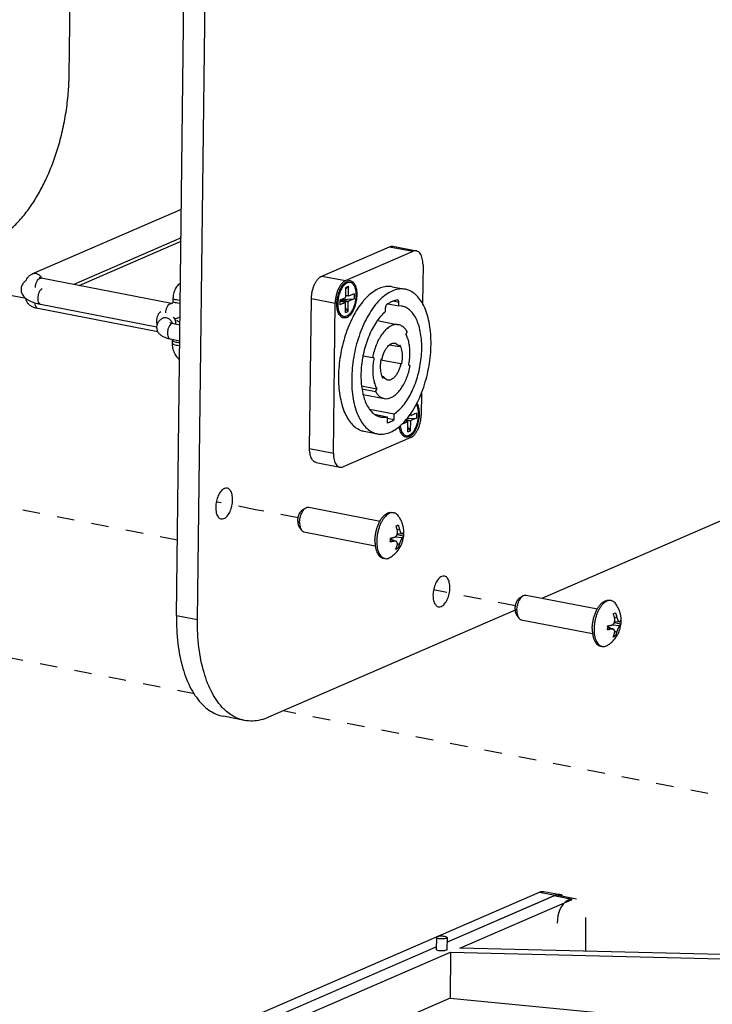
# Paper-space layout 'Layout1' of a CAD drawing. Header units: inches. Extents: x 29 to 351, y 58 to 234.
# Tile 94 of 104: x 107.5 to 111.86, y 167.94 to 174.13. Entities that reach past the tile are written whole.
import ezdxf

# ---------------------------------------------------------------- set-up
doc = ezdxf.new("R2010")
doc.units = ezdxf.units.IN
doc.header["$LTSCALE"] = 1.1
doc.header["$MEASUREMENT"] = 0
doc.linetypes.add('DASHED', pattern=[0.2, 0.1, -0.1])
doc.layers.get('0').update_dxf_attribs({"linetype": 'CONTINUOUS'})
doc.layers.add('02___PRT_ALL_AXES', color=7, linetype='CONTINUOUS')
doc.layers.add('7_ALL_FEATURES', color=7, linetype='CONTINUOUS')

psp = doc.layouts.get("Layout1")

# ---------------------------------------------------------------- linework, layer by layer
at = {"color": 7, "linetype": 'Continuous'}
for p, q in [((108.4885, 170.3824), (108.6292, 181.8911)), ((108.6211, 170.3567), (108.7618, 181.8654)), ((107.5849, 172.531), (108.5198, 172.9364)), ((108.5175, 172.7553), (107.8435, 172.463)), ((107.8769, 172.4565), (108.5173, 172.7343)), ((109.4029, 172.5161), (109.8277, 172.7003)), ((109.8277, 172.7003), (109.9769, 172.6714)), ((109.8488, 172.7031), (109.998, 172.6741)), ((109.552, 172.4871), (109.9769, 172.6714)), ((110.0392, 172.5858), (110.0362, 172.3431)), ((107.6289, 172.5018), (107.6377, 172.5029)), ((108.458, 172.3438), (107.6377, 172.5029)), ((107.6399, 172.5041), (107.6405, 172.5028)), ((109.4029, 172.5161), (109.552, 172.4871)), ((109.5529, 172.3835), (109.5536, 172.4447)), ((109.5535, 172.4361), (109.5706, 172.452)), ((109.5536, 172.4447), (109.5706, 172.452)), ((109.5699, 172.3909), (109.5706, 172.452)), ((108.4669, 172.3776), (108.4666, 172.3587)), ((109.5511, 172.3798), (109.5167, 172.3649)), ((109.5699, 172.3909), (109.553, 172.3942)), ((109.571, 172.3886), (109.553, 172.3921)), ((109.571, 172.3886), (109.5715, 172.3886)), ((109.6059, 172.4036), (109.5715, 172.3886)), ((109.6059, 172.4036), (109.6056, 172.3734)), ((107.6218, 172.342), (107.6332, 172.3396)), ((107.6319, 172.3399), (107.6332, 172.3396)), ((107.6332, 172.3396), (108.3649, 172.1977)), ((108.4492, 172.3427), (108.458, 172.3438)), ((109.3262, 171.4319), (109.3378, 172.3752)), ((109.3378, 172.3752), (109.4869, 172.3463)), ((109.4754, 171.403), (109.4869, 172.3463)), ((109.5167, 172.3649), (109.5164, 172.3347)), ((109.5508, 172.3496), (109.5164, 172.3347)), ((109.5166, 172.3568), (109.5206, 172.3586)), ((109.5513, 172.3497), (109.5166, 172.3564)), ((109.5508, 172.3496), (109.5166, 172.3562)), ((109.5168, 172.3649), (109.5694, 172.3547)), ((109.5231, 172.3552), (109.5206, 172.3586)), ((109.5233, 172.3677), (109.5712, 172.3584)), ((109.5271, 172.3694), (109.6056, 172.3734)), ((109.5513, 172.3497), (109.5508, 172.3496)), ((109.5517, 172.2862), (109.5524, 172.3473)), ((109.5687, 172.2936), (109.552, 172.316)), ((109.5687, 172.2936), (109.5694, 172.3547)), ((109.6056, 172.3734), (109.5712, 172.3584)), ((109.8185, 172.3414), (109.8112, 172.3364)), ((109.8187, 172.341), (109.8867, 172.3279)), ((109.887, 172.3507), (109.8508, 172.3577)), ((109.8801, 172.3654), (109.8782, 172.3655)), ((109.8867, 172.3279), (109.887, 172.3507)), ((109.9076, 172.3262), (109.8867, 172.3279)), ((107.6178, 172.312), (107.6164, 172.3123)), ((108.3718, 172.1657), (107.6178, 172.312)), ((109.5517, 172.2862), (109.5687, 172.2936)), ((109.802, 172.3139), (109.8017, 172.291)), ((108.4591, 172.2168), (108.4557, 172.215)), ((108.4679, 172.218), (108.4591, 172.2168)), ((108.4598, 172.2198), (108.4679, 172.218)), ((108.4679, 172.218), (108.5109, 172.2096)), ((108.4763, 172.2472), (108.4786, 172.2427)), ((109.7523, 172.236), (109.8851, 172.2102)), ((109.9396, 172.1662), (109.9313, 172.1505)), ((108.4478, 172.1217), (108.4491, 172.1214)), ((108.4491, 172.1213), (108.5096, 172.1096)), ((108.4636, 172.1134), (108.4634, 172.1187)), ((108.4634, 172.0946), (108.4636, 172.1134)), ((109.8294, 172.084), (109.8899, 172.0723)), ((109.8948, 172.0817), (109.8899, 172.0723)), ((109.6622, 172.0153), (109.7213, 172.0038)), ((109.7312, 172.0017), (109.7213, 172.0038)), ((109.7312, 172.0017), (109.731, 172.0007)), ((109.7748, 171.9923), (109.7743, 171.9899)), ((109.7743, 171.9899), (109.8996, 171.9656)), ((109.7807, 171.9911), (109.7748, 171.9923)), ((109.7748, 171.9922), (109.7807, 171.9911)), ((109.8996, 171.9656), (109.9055, 171.9643)), ((109.9491, 171.955), (109.959, 171.9528)), ((109.7802, 171.8864), (109.7904, 171.8844)), ((109.7855, 171.875), (109.7904, 171.8844)), ((109.749, 171.8061), (109.6525, 171.8248)), ((109.6555, 171.807), (109.7407, 171.7905)), ((109.6622, 171.7722), (109.7952, 171.7464)), ((109.7407, 171.7905), (109.749, 171.8061)), ((110.0293, 171.7806), (110.0277, 171.6425)), ((109.7026, 171.68), (109.8573, 171.65)), ((109.7351, 171.6471), (109.8148, 171.6316)), ((109.8568, 171.6121), (109.8573, 171.65)), ((109.9632, 171.6391), (109.954, 171.6409)), ((109.9621, 171.6415), (109.9553, 171.6428)), ((109.9621, 171.6415), (109.9623, 171.6528)), ((109.9632, 171.6391), (109.9638, 171.6392)), ((109.9982, 171.6541), (109.9638, 171.6392)), ((109.9982, 171.6541), (109.9979, 171.6239)), ((109.8148, 171.6316), (109.8143, 171.5937)), ((109.8568, 171.6121), (109.8146, 171.6203)), ((109.943, 171.6002), (109.9086, 171.5852)), ((109.9087, 171.5867), (109.9086, 171.5852)), ((109.943, 171.6002), (109.924, 171.6039)), ((109.9436, 171.6002), (109.9241, 171.604)), ((109.9306, 171.6113), (109.9617, 171.6052)), ((109.9337, 171.6148), (109.9634, 171.609)), ((109.9392, 171.6209), (109.9979, 171.6239)), ((109.9436, 171.6002), (109.943, 171.6002)), ((109.944, 171.5367), (109.9447, 171.5979)), ((109.961, 171.5441), (109.9617, 171.6052)), ((109.9979, 171.6239), (109.9634, 171.609)), ((109.944, 171.5367), (109.961, 171.5441)), ((109.961, 171.5441), (109.9443, 171.5666)), ((109.9626, 171.5016), (109.5377, 171.3174)), ((109.3262, 171.4319), (109.4754, 171.403)), ((109.3675, 171.3436), (109.5166, 171.3147)), ((112.7428, 171.3371), (110.7912, 170.4908)), ((110.6186, 170.416), (109.0679, 169.7435)), ((108.4885, 170.3824), (108.6211, 170.3567)), ((108.9166, 169.7238), (108.7841, 169.7495)), ((110.19, 168.3303), (110.861, 168.6213)), ((110.8891, 168.625), (111.0046, 168.6026)), ((110.1234, 168.3602), (110.1225, 168.2847)), ((110.1903, 168.3594), (110.1894, 168.2839)), ((108.4594, 167.5798), (110.1227, 168.3011))]:
    psp.add_line(p, q, dxfattribs=at)
at = {"color": 4, "linetype": 'DASHED'}
for p, q in [((107.542, 172.374), (106.1829, 172.6376)), ((108.4943, 170.8561), (104.0587, 171.7164)), ((108.9861, 171.0479), (108.7395, 171.0958)), ((108.9859, 171.0478), (108.9861, 171.0479)), ((109.254, 170.9958), (108.9859, 171.0478)), ((110.6207, 170.4437), (110.1059, 170.5435)), ((108.6032, 169.8906), (106.5526, 170.2884)), ((113.3423, 168.9714), (109.1588, 169.7829))]:
    psp.add_line(p, q, dxfattribs=at)
at = {"color": 7, "linetype": 'Continuous'}
for points, start_tangent, end_tangent in [([(109.8277, 172.7003), (109.8401, 172.7035), (109.8488, 172.7031)], (0.917444, 0.397864), (0.982003, -0.188867)), ([(109.998, 172.6741), (109.9892, 172.6746), (109.9769, 172.6714)], (-0.982003, 0.188867), (-0.917444, -0.397864)), ([(110.0392, 172.5858), (110.0382, 172.6073), (110.0349, 172.627), (110.0293, 172.644), (110.0215, 172.6578), (110.012, 172.6677), (110.0011, 172.6733), (109.998, 172.6741)], (0.012225, 0.999925), (-0.982003, 0.188867)), ([(107.5453, 172.4904), (107.5519, 172.5046), (107.5587, 172.5132)], (0.296363, 0.955075), (0.68327, 0.730166)), ([(107.5587, 172.5132), (107.5659, 172.5199), (107.5849, 172.531)], (0.68327, 0.730166), (0.917444, 0.397864)), ([(107.5849, 172.531), (107.5892, 172.5325), (107.6051, 172.5331)], (0.91653, 0.399966), (0.981705, -0.190408)), ([(107.6023, 172.4522), (107.604, 172.462), (107.6099, 172.4798), (107.6187, 172.4938), (107.6289, 172.5018)], (0.113998, 0.993481), (0.917444, 0.397864)), ([(107.6051, 172.5331), (107.6209, 172.5264), (107.6342, 172.5136), (107.6354, 172.5119)], (0.981705, -0.190408), (0.566413, -0.824121)), ([(107.6377, 172.5029), (107.6293, 172.5049), (107.6253, 172.5063)], (-0.981705, 0.190408), (-0.009587, -0.999954)), ([(107.6253, 172.5063), (107.6253, 172.5063)], (-0.36267, -0.931918), (-0.009588, -0.999954)), ([(107.6354, 172.5119), (107.6399, 172.5041)], (0.566413, -0.824121), (0.436427, -0.89974)), ([(109.3378, 172.3752), (109.3392, 172.3978), (109.3431, 172.4207), (109.3492, 172.4427), (109.3574, 172.4634), (109.3673, 172.4817), (109.3784, 172.4969), (109.3905, 172.5086), (109.4029, 172.5161)], (0.012225, 0.999925), (0.917444, 0.397864)), ([(107.5458, 172.4905), (107.5441, 172.4893), (107.5255, 172.4712), (107.5144, 172.4493), (107.5121, 172.4256), (107.5191, 172.4017), (107.5351, 172.3806), (107.5416, 172.375)], (-0.820163, -0.57213), (0.787175, -0.616729)), ([(107.6017, 172.4431), (107.6023, 172.4522)], (0.011285, 0.999936), (0.113998, 0.993481)), ([(108.5135, 172.4714), (108.5062, 172.4658), (108.4855, 172.442), (108.4719, 172.4118), (108.4669, 172.3776)], (-0.818135, -0.575027), (-0.012225, -0.999925)), ([(109.552, 172.4871), (109.5396, 172.4796), (109.5275, 172.468), (109.5164, 172.4528), (109.5066, 172.4345), (109.4984, 172.4138), (109.4923, 172.3918), (109.4884, 172.3688), (109.4869, 172.3463)], (-0.917444, -0.397864), (-0.012225, -0.999925)), ([(109.5302, 172.442), (109.529, 172.4401), (109.5183, 172.419), (109.51, 172.3949), (109.5047, 172.3694), (109.5027, 172.3438)], (-0.535222, -0.844712), (-0.012225, -0.999925)), ([(109.5448, 172.4605), (109.5416, 172.4572), (109.5302, 172.442)], (-0.711736, -0.702447), (-0.535222, -0.844712)), ([(109.6196, 172.3945), (109.6182, 172.4186), (109.6135, 172.4398), (109.6057, 172.4569), (109.5954, 172.4689), (109.583, 172.4751), (109.5694, 172.4752), (109.5554, 172.4691), (109.5448, 172.4605)], (0.012225, 0.999925), (-0.711736, -0.702447)), ([(107.6432, 172.4351), (107.633, 172.4271), (107.6242, 172.4131), (107.6183, 172.3953), (107.6161, 172.3764), (107.6179, 172.3592), (107.6234, 172.3464), (107.6319, 172.3399)], (-0.917444, -0.397864), (0.958611, -0.284717)), ([(108.5127, 172.363), (108.5074, 172.3633), (108.4895, 172.3655), (108.4757, 172.3694), (108.468, 172.3745), (108.4672, 172.3776)], (-0.999533, 0.030543), (-0.028364, 0.999598)), ([(109.5119, 172.2904), (109.5166, 172.2813), (109.5269, 172.2693), (109.5392, 172.2631), (109.5528, 172.2631), (109.5669, 172.2692), (109.5807, 172.2811), (109.5933, 172.2981), (109.604, 172.3193), (109.6123, 172.3433), (109.6176, 172.3689), (109.6196, 172.3945)], (0.398226, -0.917287), (0.012225, 0.999925)), ([(109.5511, 172.3798), (109.5517, 172.3802), (109.5521, 172.3808), (109.5525, 172.3816), (109.5528, 172.3826), (109.5529, 172.3835)], (0.917444, 0.397864), (0.012225, 0.999925)), ([(109.5699, 172.3909), (109.5699, 172.39), (109.5702, 172.3893), (109.5705, 172.3888), (109.571, 172.3886)], (-0.012225, -0.999925), (0.980651, -0.195766)), ([(107.5416, 172.375), (107.5585, 172.364), (107.5902, 172.3506), (107.6218, 172.342)], (0.787175, -0.616729), (0.976089, -0.217373)), ([(107.6178, 172.312), (107.5923, 172.3188), (107.5725, 172.3281), (107.5572, 172.3406), (107.5469, 172.356), (107.542, 172.3735), (107.5418, 172.3756)], (-0.981705, 0.190408), (-0.071504, 0.99744)), ([(107.6164, 172.3123), (107.608, 172.3188), (107.6024, 172.3316), (107.6006, 172.3479)], (-0.957752, 0.287595), (0.001255, 0.999999)), ([(108.4221, 172.2853), (108.4243, 172.3029), (108.4303, 172.3207), (108.439, 172.3347), (108.4492, 172.3427)], (0.026216, 0.999656), (0.917444, 0.397864)), ([(108.4613, 172.3439), (108.4609, 172.3437), (108.458, 172.3438)], (-0.912048, -0.410084), (-0.981705, 0.190408)), ([(108.4666, 172.3587), (108.4656, 172.351), (108.4635, 172.3461), (108.4618, 172.3442), (108.4613, 172.3439)], (-0.012225, -0.999925), (-0.912048, -0.410084)), ([(108.5125, 172.3442), (108.5072, 172.3444), (108.4893, 172.3466), (108.4755, 172.3505), (108.4678, 172.3556), (108.467, 172.3587)], (-0.999533, 0.030543), (-0.028364, 0.999598)), ([(109.5027, 172.3438), (109.5041, 172.3197), (109.5051, 172.3132)], (-0.012225, -0.999925), (0.179903, -0.983684)), ([(109.5168, 172.3649), (109.5179, 172.3627), (109.5192, 172.3606), (109.5206, 172.3586)], (0.425134, -0.90513), (0.594885, -0.803811)), ([(109.5524, 172.3473), (109.5524, 172.3482), (109.5521, 172.349), (109.5518, 172.3495), (109.5513, 172.3497)], (0.012225, 0.999925), (-0.980651, 0.195766)), ([(109.5712, 172.3584), (109.5706, 172.3581), (109.5701, 172.3574), (109.5698, 172.3566), (109.5695, 172.3557), (109.5694, 172.3547)], (-0.917444, -0.397864), (-0.012225, -0.999925)), ([(109.8112, 172.3364), (109.8083, 172.3336), (109.8058, 172.3296), (109.8038, 172.3247), (109.8025, 172.3193), (109.802, 172.3139)], (-0.81337, -0.581747), (-0.012225, -0.999925)), ([(109.8782, 172.3655), (109.856, 172.36), (109.8335, 172.3503), (109.8185, 172.3414)], (-0.988916, -0.148475), (-0.837202, -0.546893)), ([(109.8573, 171.65), (109.8866, 171.6727), (109.9148, 171.7027), (109.9413, 171.7394), (109.9652, 171.7819), (109.9862, 171.8292), (110.0036, 171.8801), (110.017, 171.9334), (110.0262, 171.9878), (110.0308, 172.0419), (110.0308, 172.0945), (110.0262, 172.1443), (110.017, 172.1901), (110.0036, 172.2307), (109.9862, 172.2652), (109.9653, 172.2927), (109.9413, 172.3127), (109.9149, 172.3245), (109.9076, 172.3262)], (0.845808, 0.533487), (-0.981819, 0.189821)), ([(109.887, 172.3507), (109.8866, 172.3558), (109.8854, 172.3601), (109.8835, 172.3633), (109.8811, 172.3651), (109.8801, 172.3654)], (0.012225, 0.999925), (-0.981939, 0.189197)), ([(108.3898, 172.2902), (108.3796, 172.2823), (108.3708, 172.2683), (108.3649, 172.2505), (108.3626, 172.2316), (108.3644, 172.2144), (108.366, 172.2091)], (-0.917444, -0.397864), (0.346824, -0.93793)), ([(108.4244, 172.2535), (108.4076, 172.2526), (108.4001, 172.2495)], (-0.988053, 0.154115), (-0.875989, -0.482332)), ([(108.4643, 172.2189), (108.4553, 172.2349), (108.4412, 172.2473), (108.4244, 172.2535)], (-0.345962, 0.938249), (-0.988053, 0.154115)), ([(108.4683, 172.2586), (108.476, 172.2478), (108.4763, 172.2472)], (0.662907, -0.748702), (0.484827, -0.87461)), ([(108.5005, 172.2536), (108.4763, 172.2465)], (-0.917424, -0.397911), (-0.98713, -0.159918)), ([(108.5121, 172.2595), (108.5005, 172.2536)], (-0.858315, -0.513123), (-0.917424, -0.397911)), ([(109.5051, 172.3132), (109.5088, 172.2985), (109.5119, 172.2904)], (0.179903, -0.983684), (0.398226, -0.917287)), ([(109.8017, 172.291), (109.7731, 172.263), (109.7519, 172.2363)], (-0.767812, -0.640675), (-0.583626, -0.812022)), ([(108.3641, 172.1977), (108.3644, 172.187), (108.3698, 172.1685), (108.3816, 172.1518), (108.3987, 172.1386), (108.4207, 172.1288), (108.4491, 172.1213)], (-0.068769, -0.997633), (0.981705, -0.190408)), ([(108.4001, 172.2495), (108.3837, 172.2377), (108.3718, 172.2227), (108.3652, 172.2056), (108.3641, 172.1977)], (-0.876068, -0.482188), (-0.068769, -0.997633)), ([(108.4557, 172.215), (108.4489, 172.2088), (108.4401, 172.1949), (108.4342, 172.1771), (108.4319, 172.1581), (108.4338, 172.141), (108.4393, 172.1282), (108.4478, 172.1217)], (-0.836523, -0.547932), (0.958164, -0.286219)), ([(108.4495, 172.2227), (108.4484, 172.2236), (108.4499, 172.2229), (108.4563, 172.2207), (108.4598, 172.2198)], (-0.810414, 0.585858), (0.969469, -0.245214)), ([(108.4786, 172.2427), (108.4826, 172.2304), (108.4836, 172.215)], (0.409819, -0.912167), (-0.069093, -0.99761)), ([(108.5111, 172.2232), (108.51, 172.2241), (108.4902, 172.2374)], (-0.767852, 0.640627), (-0.879181, 0.476488)), ([(109.7519, 172.2363), (109.7461, 172.228), (109.7214, 172.187), (109.6996, 172.1409), (109.6811, 172.0909), (109.6666, 172.0381), (109.6615, 172.0142)], (-0.583626, -0.812022), (-0.192133, -0.981369)), ([(109.8851, 172.2102), (109.865, 172.2109), (109.8429, 172.2047), (109.8207, 172.1917), (109.7992, 172.1722), (109.7788, 172.1468), (109.7603, 172.1162), (109.7443, 172.0815), (109.7312, 172.0437), (109.7213, 172.0038)], (-0.98181, 0.189864), (-0.19555, -0.980694)), ([(109.9396, 172.1662), (109.9242, 172.1873), (109.9063, 172.202), (109.8863, 172.21), (109.8851, 172.2102)], (-0.500856, 0.86553), (-0.98181, 0.189864)), ([(109.9491, 171.955), (109.9548, 171.9922), (109.957, 172.029), (109.9556, 172.0643), (109.9508, 172.0969), (109.9426, 172.126), (109.9313, 172.1505)], (0.19555, 0.980694), (-0.500856, 0.86553)), ([(108.5077, 171.9896), (108.4932, 172.0058), (108.4767, 172.0332), (108.4666, 172.0634), (108.4634, 172.0946)], (-0.723472, 0.690354), (0.012225, 0.999925)), ([(108.4638, 172.0946), (108.4645, 172.0915), (108.4722, 172.0864), (108.4861, 172.0825), (108.5039, 172.0803), (108.5093, 172.08)], (0.028364, -0.999598), (0.999533, -0.030543)), ([(108.464, 172.1135), (108.4648, 172.1104), (108.4725, 172.1053), (108.4863, 172.1013), (108.5042, 172.0991), (108.5095, 172.0989)], (0.028364, -0.999598), (0.999533, -0.030543)), ([(109.7807, 171.9911), (109.7868, 172.0149), (109.7953, 172.0371), (109.8057, 172.0567), (109.8176, 172.0729), (109.8293, 172.0841)], (0.19555, 0.980694), (0.789475, 0.613783)), ([(109.8293, 172.0841), (109.8305, 172.085), (109.8438, 172.0924), (109.8569, 172.0948), (109.8626, 172.0943)], (0.789475, 0.613783), (0.981575, -0.19108)), ([(109.8626, 172.0943), (109.8693, 172.0922), (109.8805, 172.0845), (109.8899, 172.0723)], (0.981575, -0.19108), (0.500856, -0.86553)), ([(109.9055, 171.9643), (109.9089, 171.9866), (109.9102, 172.0087), (109.9094, 172.0299), (109.9065, 172.0495), (109.9016, 172.0669), (109.8948, 172.0817)], (0.19555, 0.980694), (-0.500856, 0.86553)), ([(109.6615, 172.0142), (109.6562, 171.9839), (109.6503, 171.9296), (109.649, 171.8764), (109.6524, 171.8257), (109.6603, 171.7787), (109.6618, 171.7721)], (-0.192133, -0.981369), (0.237616, -0.971359)), ([(109.731, 172.0007), (109.7255, 171.9645), (109.7233, 171.9277), (109.7247, 171.8924), (109.7295, 171.8597), (109.7377, 171.8307), (109.749, 171.8061)], (-0.193223, -0.981155), (0.500856, -0.86553)), ([(109.7743, 171.9899), (109.7714, 171.97), (109.7701, 171.9479), (109.7709, 171.9268), (109.7738, 171.9072), (109.7787, 171.8897), (109.78, 171.8863)], (-0.185756, -0.982596), (0.374441, -0.927251)), ([(109.7952, 171.7464), (109.8153, 171.7458), (109.8374, 171.7519), (109.8596, 171.765), (109.8811, 171.7845), (109.9015, 171.8099), (109.92, 171.8404), (109.936, 171.8751), (109.9491, 171.913), (109.959, 171.9528)], (0.98181, -0.189864), (0.19555, 0.980694)), ([(109.8996, 171.9656), (109.8935, 171.9418), (109.885, 171.9196), (109.8746, 171.8999), (109.8627, 171.8837), (109.8498, 171.8716), (109.8365, 171.8642), (109.8234, 171.8618), (109.8177, 171.8624)], (-0.19555, -0.980694), (-0.981575, 0.19108)), ([(109.78, 171.8863), (109.7855, 171.875)], (0.374441, -0.927251), (0.500856, -0.86553)), ([(109.8177, 171.8624), (109.811, 171.8645), (109.7998, 171.8721), (109.7904, 171.8844)], (-0.981575, 0.19108), (-0.500856, 0.86553)), ([(109.6618, 171.7721), (109.6726, 171.7366), (109.6889, 171.7003), (109.7089, 171.6708), (109.7321, 171.6487), (109.7348, 171.6467)], (0.237616, -0.971359), (0.82203, -0.569444)), ([(109.7407, 171.7905), (109.7561, 171.7694), (109.774, 171.7546), (109.794, 171.7467), (109.7952, 171.7464)], (0.500856, -0.86553), (0.98181, -0.189864)), ([(110.0118, 171.645), (110.0104, 171.6691), (110.0057, 171.6903), (109.998, 171.7074), (109.9966, 171.7096)], (0.012225, 0.999925), (-0.563076, 0.826405)), ([(109.7348, 171.6467), (109.7579, 171.6346), (109.7727, 171.6305)], (0.82203, -0.569444), (0.981676, -0.190555)), ([(109.9041, 171.541), (109.9089, 171.5319), (109.9192, 171.5199), (109.9315, 171.5137), (109.9451, 171.5136), (109.9592, 171.5197), (109.973, 171.5316), (109.9856, 171.5487), (109.9963, 171.5698), (110.0046, 171.5939), (110.0098, 171.6194), (110.0118, 171.645)], (0.398226, -0.917287), (0.012225, 0.999925)), ([(109.9621, 171.6415), (109.9622, 171.6406), (109.9625, 171.6398), (109.9628, 171.6393), (109.9632, 171.6391)], (-0.012225, -0.999925), (0.980651, -0.195766)), ([(109.9626, 171.5016), (109.975, 171.5092), (109.987, 171.5208), (109.9981, 171.536), (110.008, 171.5543), (110.0162, 171.575), (110.0223, 171.597), (110.0262, 171.62), (110.0277, 171.6425)], (0.917444, 0.397864), (0.012225, 0.999925)), ([(109.7727, 171.6305), (109.7857, 171.6289), (109.8148, 171.6316)], (0.981676, -0.190555), (0.973344, 0.229349)), ([(109.8143, 171.5937), (109.8284, 171.5981), (109.8426, 171.6043), (109.8568, 171.6121)], (0.968832, 0.247719), (0.853374, 0.521299)), ([(109.8957, 171.5761), (109.8964, 171.5702), (109.8974, 171.5638)], (0.094533, -0.995522), (0.179903, -0.983684)), ([(109.9447, 171.5979), (109.9446, 171.5988), (109.9444, 171.5995), (109.944, 171.6), (109.9436, 171.6002)], (0.012225, 0.999925), (-0.980651, 0.195766)), ([(109.9634, 171.609), (109.9629, 171.6086), (109.9624, 171.608), (109.9621, 171.6072), (109.9618, 171.6062), (109.9617, 171.6052)], (-0.917444, -0.397864), (-0.012225, -0.999925)), ([(109.8974, 171.5638), (109.9011, 171.549), (109.9041, 171.541)], (0.179903, -0.983684), (0.398226, -0.917287)), ([(109.3675, 171.3436), (109.3643, 171.3444), (109.3534, 171.35), (109.3439, 171.36), (109.3362, 171.3737), (109.3306, 171.3907), (109.3272, 171.4104), (109.3262, 171.4319)], (-0.982003, 0.188867), (0.012225, 0.999925)), ([(109.4754, 171.403), (109.4763, 171.3815), (109.4797, 171.3618), (109.4853, 171.3448), (109.4931, 171.331), (109.5026, 171.3211), (109.5134, 171.3155), (109.5166, 171.3147)], (-0.012225, -0.999925), (0.982003, -0.188867)), ([(109.5166, 171.3147), (109.5254, 171.3142), (109.5377, 171.3174)], (0.982003, -0.188867), (0.917444, 0.397864)), ([(108.8075, 171.1828), (108.7899, 171.1805), (108.7695, 171.1646), (108.752, 171.1366), (108.7401, 171.101), (108.7356, 171.0632)], (-0.985046, 0.172293), (-0.012225, -0.999925)), ([(108.8418, 171.1092), (108.8382, 171.1436), (108.8271, 171.1692), (108.8101, 171.1822), (108.8075, 171.1828)], (0.012225, 0.999925), (-0.985046, 0.172293)), ([(108.77, 170.9896), (108.7876, 170.9919), (108.808, 171.0079), (108.8255, 171.0358), (108.8374, 171.0714), (108.8418, 171.1092)], (0.985046, -0.172293), (0.012225, 0.999925)), ([(108.7356, 171.0632), (108.7392, 171.0288), (108.7504, 171.0032), (108.7674, 170.9902), (108.77, 170.9896)], (-0.012225, -0.999925), (0.985046, -0.172293)), ([(110.1739, 170.6306), (110.1563, 170.6283), (110.1359, 170.6123), (110.1184, 170.5844), (110.1065, 170.5488), (110.102, 170.511)], (-0.985046, 0.172293), (-0.012225, -0.999925)), ([(110.2082, 170.557), (110.2046, 170.5914), (110.1935, 170.617), (110.1765, 170.63), (110.1739, 170.6306)], (0.012225, 0.999925), (-0.985046, 0.172293)), ([(110.1363, 170.4374), (110.154, 170.4397), (110.1744, 170.4557), (110.1919, 170.4836), (110.2037, 170.5192), (110.2082, 170.557)], (0.985046, -0.172293), (0.012225, 0.999925)), ([(110.102, 170.511), (110.1056, 170.4766), (110.1168, 170.451), (110.1337, 170.438), (110.1363, 170.4374)], (-0.012225, -0.999925), (0.985046, -0.172293)), ([(108.4885, 170.3824), (108.4978, 170.2069), (108.5294, 170.05), (108.582, 169.9198), (108.6527, 169.8227), (108.7381, 169.7636), (108.7841, 169.7496)], (-0.012225, -0.999925), (0.981737, -0.190243)), ([(108.8043, 169.7795), (108.7853, 169.797), (108.7146, 169.8941), (108.662, 170.0243), (108.6304, 170.1811), (108.6211, 170.3567)], (-0.762914, 0.6465), (0.012225, 0.999925)), ([(108.9167, 169.7239), (108.8707, 169.7379), (108.8043, 169.7795)], (-0.981737, 0.190243), (-0.762914, 0.6465)), ([(109.0679, 169.7435), (108.9665, 169.7197), (108.9167, 169.7239)], (-0.917444, -0.397864), (-0.981737, 0.190243)), ([(110.8891, 168.6249), (110.8826, 168.6257), (110.861, 168.6213)], (-0.980905, 0.194489), (-0.917444, -0.397864)), ([(110.1236, 168.3602), (110.1254, 168.3634), (110.1334, 168.3669), (110.1461, 168.369), (110.1609, 168.3692), (110.1749, 168.3676)], (0.173503, 0.984833), (0.981705, -0.190408)), ([(110.1388, 168.352), (110.1284, 168.3551), (110.1236, 168.3592), (110.1236, 168.3602)], (-0.981705, 0.190408), (0.173503, 0.984833)), ([(110.1901, 168.3594), (110.1884, 168.3562), (110.1803, 168.3527), (110.1677, 168.3507), (110.1528, 168.3504), (110.1388, 168.352)], (-0.173503, -0.984833), (-0.981705, 0.190408)), ([(110.1749, 168.3676), (110.1854, 168.3645), (110.1902, 168.3604), (110.1901, 168.3594)], (0.981705, -0.190408), (-0.173503, -0.984833)), ([(110.1379, 168.2765), (110.1285, 168.2792), (110.1233, 168.2827), (110.1228, 168.2848)], (-0.981705, 0.190408), (-0.025704, 0.99967)), ([(110.1892, 168.2839), (110.1889, 168.2823), (110.1841, 168.2789), (110.1751, 168.2763), (110.1631, 168.2749), (110.1501, 168.275), (110.1379, 168.2765)], (0.025704, -0.99967), (-0.981705, 0.190408))]:
    psp.add_spline(points, degree=3, dxfattribs=dict(at, start_tangent=start_tangent, end_tangent=end_tangent))
at = {"layer": '02___PRT_ALL_AXES', "color": 7, "linetype": 'Continuous'}
for p, q in [((109.8454, 172.4485), (109.9282, 172.4325)), ((109.5187, 172.4331), (109.5202, 172.4361)), ((109.4984, 172.3595), (109.4985, 172.3599)), ((109.8918, 171.5713), (109.8966, 171.5755)), ((109.6692, 171.5403), (109.7521, 171.5242)), ((109.2839, 171.0488), (109.3034, 171.0598)), ((109.3205, 171.0631), (109.7689, 170.9762)), ((109.8439, 171.0306), (109.8552, 171.0284)), ((109.262, 170.9355), (109.2759, 170.9181)), ((109.2906, 170.9085), (109.7389, 170.8216)), ((109.7881, 170.743), (109.7994, 170.7409)), ((110.6506, 170.4967), (110.67, 170.5076)), ((110.6872, 170.511), (111.1356, 170.424)), ((111.2105, 170.4785), (111.2218, 170.4763)), ((110.6286, 170.3834), (110.6425, 170.3659)), ((110.6572, 170.3564), (111.1056, 170.2694)), ((111.1547, 170.1909), (111.166, 170.1887))]:
    psp.add_line(p, q, dxfattribs=at)
for points, start_tangent, end_tangent in [([(109.5202, 172.4361), (109.5248, 172.4445), (109.5334, 172.4574), (109.5428, 172.4682), (109.5525, 172.4766), (109.5625, 172.4823)], (0.455829, 0.890068), (0.917444, 0.397864)), ([(109.5598, 172.2559), (109.5697, 172.2616), (109.5795, 172.27), (109.5888, 172.2808), (109.5975, 172.2938), (109.6052, 172.3086), (109.6119, 172.3249), (109.6173, 172.3424), (109.6213, 172.3604), (109.6239, 172.3787), (109.6249, 172.3968), (109.6243, 172.4141), (109.6222, 172.4304), (109.6186, 172.4451), (109.6135, 172.458), (109.6072, 172.4687), (109.5997, 172.4769), (109.5913, 172.4825), (109.5836, 172.4851)], (0.917444, 0.397864), (-0.981547, 0.191219)), ([(109.5836, 172.4851), (109.5822, 172.4853), (109.5725, 172.4853), (109.5625, 172.4823)], (-0.981547, 0.191219), (-0.917444, -0.397864)), ([(109.8454, 172.4485), (109.8328, 172.4503), (109.7982, 172.4487), (109.7627, 172.4378)], (-0.981631, 0.190791), (-0.917444, -0.397864)), ([(109.4985, 172.3599), (109.501, 172.3778), (109.505, 172.3959), (109.5104, 172.4133), (109.5171, 172.4296), (109.5187, 172.4331)], (0.099008, 0.995087), (0.439005, 0.898485)), ([(109.7627, 172.4378), (109.7271, 172.4178), (109.6922, 172.3893), (109.6731, 172.3697)], (-0.917444, -0.397864), (-0.671003, -0.741454)), ([(109.8456, 172.4217), (109.8083, 172.4006), (109.7718, 172.3701), (109.756, 172.3537)], (-0.917444, -0.397864), (-0.671137, -0.741333)), ([(109.9282, 172.4325), (109.9189, 172.4339), (109.8827, 172.4329), (109.8456, 172.4217)], (-0.98157, 0.191103), (-0.917444, -0.397864)), ([(110.0365, 172.3433), (110.0139, 172.377), (109.9852, 172.4056), (109.9533, 172.4247), (109.9282, 172.4325)], (-0.490076, 0.87168), (-0.98157, 0.191103)), ([(109.4981, 172.3227), (109.498, 172.3241), (109.4974, 172.3415), (109.4984, 172.3595)], (-0.087603, 0.996155), (0.097155, 0.995269)), ([(109.5387, 172.2532), (109.531, 172.2557), (109.5226, 172.2613), (109.5151, 172.2695), (109.5088, 172.2802), (109.5037, 172.2931), (109.5001, 172.3079), (109.4981, 172.3227)], (-0.981547, 0.191219), (-0.087603, 0.996155)), ([(109.6731, 172.3697), (109.6585, 172.3527), (109.6269, 172.3089), (109.5979, 172.2586), (109.5722, 172.2029), (109.5503, 172.143), (109.5325, 172.0801), (109.5193, 172.0155), (109.511, 171.9504), (109.5077, 171.8862), (109.5095, 171.8242), (109.5163, 171.7656), (109.528, 171.7118), (109.5444, 171.6636), (109.5651, 171.6223), (109.5897, 171.5884), (109.6178, 171.5629), (109.6487, 171.5461), (109.6692, 171.5403)], (-0.671003, -0.741454), (0.981631, -0.190791)), ([(109.756, 172.3537), (109.7367, 172.3308), (109.704, 172.2837), (109.6744, 172.2297), (109.6484, 172.1701), (109.6267, 172.1063), (109.6098, 172.0396), (109.598, 171.9715), (109.5917, 171.9035), (109.5909, 171.8373), (109.5956, 171.7741), (109.6058, 171.7156), (109.6213, 171.6629), (109.6416, 171.6173), (109.6664, 171.5797), (109.6951, 171.551), (109.727, 171.5319), (109.7521, 171.5242)], (-0.671137, -0.741333), (0.98157, -0.191103)), ([(110.0296, 171.7806), (110.0319, 171.7865), (110.0536, 171.8504), (110.0705, 171.9171), (110.0823, 171.9852), (110.0886, 172.0531), (110.0894, 172.1194), (110.0847, 172.1825), (110.0745, 172.2411), (110.059, 172.2937), (110.0387, 172.3394), (110.0365, 172.3433)], (0.367607, 0.929981), (-0.490076, 0.87168)), ([(109.5598, 172.2559), (109.5498, 172.253), (109.5401, 172.2529), (109.5387, 172.2532)], (-0.917444, -0.397864), (-0.981547, 0.191219)), ([(109.8966, 171.5755), (109.9085, 171.5866), (109.9436, 171.6258), (109.9763, 171.673), (110.0059, 171.7269), (110.0296, 171.7806)], (0.74973, 0.661744), (0.367607, 0.929981)), ([(109.952, 171.5065), (109.962, 171.5122), (109.9718, 171.5206), (109.9811, 171.5314), (109.9898, 171.5443), (109.9975, 171.5592), (110.0042, 171.5755), (110.0096, 171.5929), (110.0136, 171.611), (110.0162, 171.6293), (110.0172, 171.6473), (110.0166, 171.6647), (110.0145, 171.6809), (110.0108, 171.6957), (110.0058, 171.7086), (110.0008, 171.7174)], (0.917444, 0.397864), (-0.558029, 0.829821)), ([(109.7521, 171.5242), (109.7614, 171.5227), (109.7976, 171.5238), (109.8347, 171.535)], (0.98157, -0.191103), (0.917444, 0.397864)), ([(109.8347, 171.535), (109.872, 171.556), (109.8918, 171.5713)], (0.917444, 0.397864), (0.763638, 0.645644)), ([(109.9309, 171.5037), (109.9233, 171.5063), (109.9149, 171.5118), (109.9074, 171.5201), (109.9011, 171.5308), (109.896, 171.5437), (109.8924, 171.5584), (109.8905, 171.5716)], (-0.981547, 0.191219), (-0.097393, 0.995246)), ([(109.952, 171.5065), (109.9421, 171.5035), (109.9324, 171.5035), (109.9309, 171.5037)], (-0.917444, -0.397864), (-0.981547, 0.191219)), ([(109.2517, 170.9749), (109.2526, 170.9878), (109.2549, 171.0008), (109.2586, 171.0132), (109.2635, 171.0247), (109.2693, 171.0346), (109.2759, 171.0425), (109.2829, 171.0482), (109.2839, 171.0488)], (0.012225, 0.999925), (0.871498, 0.490398)), ([(109.2631, 170.9674), (109.2641, 170.9825), (109.2667, 170.9977), (109.2707, 171.0124), (109.2762, 171.0262), (109.2827, 171.0383), (109.2902, 171.0485), (109.2982, 171.0562), (109.3034, 171.0598)], (0.012225, 0.999925), (0.871946, 0.489601)), ([(109.3034, 171.0598), (109.3065, 171.0613), (109.3148, 171.0634), (109.3205, 171.0631)], (0.871946, 0.489601), (0.982091, -0.188405)), ([(109.7687, 170.9763), (109.7742, 170.9856), (109.7858, 171.0016), (109.7983, 171.0145), (109.8112, 171.0239), (109.8242, 171.0295), (109.8371, 171.0313), (109.8439, 171.0306)], (0.487288, 0.873241), (0.981757, -0.190142)), ([(109.2517, 170.9749), (109.2523, 170.9627), (109.2543, 170.9517), (109.2577, 170.9423), (109.262, 170.9355)], (-0.012225, -0.999925), (0.62612, -0.779726)), ([(109.2631, 170.9674), (109.2637, 170.953), (109.266, 170.9399), (109.2697, 170.9286), (109.2749, 170.9194), (109.2759, 170.9181)], (-0.012225, -0.999925), (0.625188, -0.780474)), ([(109.737, 170.8526), (109.7383, 170.8761), (109.7418, 170.9), (109.7473, 170.9235), (109.7547, 170.946), (109.7637, 170.9669), (109.7687, 170.9763)], (0.012225, 0.999925), (0.487288, 0.873241)), ([(109.2759, 170.9181), (109.2812, 170.9128), (109.2884, 170.909), (109.2906, 170.9085)], (0.625188, -0.780474), (0.982091, -0.188405)), ([(109.737, 170.8526), (109.7378, 170.8299), (109.7387, 170.8215)], (-0.012225, -0.999925), (0.125424, -0.992103)), ([(109.7387, 170.8215), (109.7407, 170.8088), (109.7457, 170.7899), (109.7526, 170.7736), (109.7612, 170.7603), (109.7713, 170.7506), (109.7827, 170.7445), (109.7881, 170.743)], (0.125424, -0.992103), (0.981757, -0.190142)), ([(110.6183, 170.4228), (110.6192, 170.4357), (110.6215, 170.4487), (110.6252, 170.4611), (110.6301, 170.4726), (110.6359, 170.4825), (110.6425, 170.4904), (110.6495, 170.4961), (110.6506, 170.4967)], (0.012225, 0.999925), (0.871498, 0.490398)), ([(110.6297, 170.4153), (110.6307, 170.4304), (110.6333, 170.4456), (110.6374, 170.4603), (110.6428, 170.474), (110.6493, 170.4862), (110.6568, 170.4964), (110.6648, 170.5041), (110.67, 170.5076)], (0.012225, 0.999925), (0.871946, 0.489601)), ([(110.67, 170.5076), (110.6731, 170.5092), (110.6814, 170.5113), (110.6872, 170.511)], (0.871946, 0.489601), (0.982091, -0.188405)), ([(111.1353, 170.4242), (111.1408, 170.4335), (111.1524, 170.4495), (111.1649, 170.4624), (111.1778, 170.4718), (111.1909, 170.4774), (111.2037, 170.4792), (111.2105, 170.4785)], (0.487288, 0.873241), (0.981757, -0.190142)), ([(110.6183, 170.4228), (110.6189, 170.4106), (110.6209, 170.3995), (110.6244, 170.3902), (110.6286, 170.3833)], (-0.012225, -0.999925), (0.62612, -0.779726)), ([(110.6297, 170.4153), (110.6303, 170.4009), (110.6326, 170.3878), (110.6363, 170.3765), (110.6415, 170.3673), (110.6425, 170.3659)], (-0.012225, -0.999925), (0.625188, -0.780474)), ([(111.1036, 170.3004), (111.105, 170.324), (111.1084, 170.3479), (111.1139, 170.3714), (111.1213, 170.3939), (111.1304, 170.4148), (111.1353, 170.4242)], (0.012225, 0.999925), (0.487288, 0.873241)), ([(110.6425, 170.3659), (110.6478, 170.3607), (110.6551, 170.3569), (110.6572, 170.3564)], (0.625188, -0.780474), (0.982091, -0.188405)), ([(111.1036, 170.3004), (111.1044, 170.2778), (111.1053, 170.2694)], (-0.012225, -0.999925), (0.125424, -0.992103)), ([(111.1053, 170.2694), (111.1073, 170.2567), (111.1123, 170.2378), (111.1192, 170.2214), (111.1278, 170.2082), (111.138, 170.1985), (111.1493, 170.1924), (111.1547, 170.1909)], (0.125424, -0.992103), (0.981757, -0.190142))]:
    psp.add_spline(points, degree=3, dxfattribs=dict(at, start_tangent=start_tangent, end_tangent=end_tangent))
at = {"layer": '7_ALL_FEATURES', "color": 7, "linetype": 'Continuous'}
for p, q in [((107.8139, 173.7739), (107.9551, 185.3204)), ((109.8694, 170.9463), (109.8766, 170.9492)), ((109.8766, 170.9492), (109.883, 170.9522)), ((109.8914, 170.9239), (109.8773, 170.9201)), ((109.878, 170.8983), (109.9074, 170.8959)), ((109.834, 170.8617), (109.8338, 170.8693)), ((109.8338, 170.8664), (109.8489, 170.8565)), ((109.8339, 170.8617), (109.8681, 170.8498)), ((109.8573, 170.85), (109.834, 170.8596)), ((109.8628, 170.8762), (109.9106, 170.8731)), ((109.9168, 170.8813), (109.8749, 170.8894)), ((109.8777, 170.8376), (109.8903, 170.8293)), ((109.8748, 170.8013), (109.8676, 170.7984)), ((109.8812, 170.8043), (109.8709, 170.8063)), ((109.8812, 170.8043), (109.8748, 170.8013)), ((109.8256, 170.7443), (109.8343, 170.7489)), ((111.236, 170.3942), (111.2432, 170.3971)), ((111.2432, 170.3971), (111.2496, 170.4001)), ((111.2834, 170.3292), (111.2415, 170.3373)), ((111.2581, 170.3718), (111.2439, 170.368)), ((111.2446, 170.3462), (111.274, 170.3438)), ((111.2007, 170.3096), (111.2004, 170.3172)), ((111.2005, 170.3143), (111.2155, 170.3044)), ((111.2006, 170.3096), (111.2347, 170.2977)), ((111.2239, 170.2979), (111.2006, 170.3075)), ((111.2294, 170.3241), (111.2772, 170.321)), ((111.2443, 170.2855), (111.2569, 170.2771)), ((111.2414, 170.2492), (111.2342, 170.2463)), ((111.2478, 170.2522), (111.2376, 170.2542)), ((111.2478, 170.2522), (111.2414, 170.2492)), ((111.1922, 170.1921), (111.2009, 170.1968)), ((108.35, 167.5948), (110.7715, 168.6449)), ((110.19, 168.3303), (110.8709, 168.6256)), ((110.7715, 168.6449), (110.8709, 168.6256)), ((110.7996, 168.6486), (110.8903, 168.631)), ((110.9764, 168.5989), (110.861, 168.6213)), ((110.2712, 168.2931), (110.9764, 168.5989)), ((111.0606, 168.4858), (111.0606, 168.2737)), ((108.4494, 167.5755), (110.1227, 168.3011)), ((112.9552, 168.2271), (110.2712, 168.2931)), ((109.3386, 167.8887), (110.2125, 168.2676)), ((110.2125, 168.2676), (110.2107, 167.9789)), ((110.2125, 168.2676), (112.951, 168.2011)), ((110.2107, 167.9789), (109.6275, 167.726)), ((110.2107, 167.9789), (112.9009, 167.7173))]:
    psp.add_line(p, q, dxfattribs=at)
for start_param, end_param in [(3.480223, 4.704389), (3.141593, 3.480223)]:
    psp.add_ellipse((110.9757, 168.4478), major_axis=(-0.0007, -0.1512), ratio=0.612673, start_param=start_param, end_param=end_param, dxfattribs=at)
for points, start_tangent, end_tangent in [([(107.3364, 172.7411), (107.3985, 172.7753), (107.4616, 172.8254), (107.5226, 172.8895), (107.578, 172.9632), (107.6268, 173.0427), (107.6699, 173.1277), (107.7084, 173.2193), (107.7424, 173.3189), (107.7716, 173.4284), (107.7942, 173.545), (107.8084, 173.6622), (107.8139, 173.7739)], (0.917444, 0.397864), (0.012225, 0.999925)), ([(109.829, 171.025), (109.8166, 171.0179), (109.8045, 171.0075), (109.7929, 170.9941), (109.7822, 170.978), (109.7726, 170.9597), (109.7644, 170.9394), (109.7577, 170.9178), (109.7527, 170.8954), (109.7495, 170.8727), (109.7483, 170.8504)], (-0.917444, -0.397864), (-0.012225, -0.999925)), ([(109.8552, 171.0284), (109.8533, 171.0287), (109.8413, 171.0286), (109.829, 171.025)], (-0.981525, 0.191332), (-0.917444, -0.397864)), ([(109.8845, 171.0079), (109.8844, 171.0081), (109.8751, 171.0183), (109.8647, 171.0253), (109.8552, 171.0284)], (-0.586123, 0.810222), (-0.981525, 0.191332)), ([(109.9176, 170.8812), (109.9186, 170.8933), (109.9186, 170.9117), (109.9166, 170.9303), (109.9124, 170.9496), (109.9059, 170.9692), (109.8967, 170.9886), (109.8845, 171.0079)], (0.114654, 0.993405), (-0.586033, 0.810287)), ([(109.8576, 170.8741), (109.8622, 170.8758), (109.866, 170.8781), (109.8691, 170.8809), (109.8717, 170.884), (109.8739, 170.8874), (109.8758, 170.8912), (109.8772, 170.8953), (109.878, 170.8983)], (0.972233, 0.234015), (0.211097, 0.977465)), ([(109.8778, 170.918), (109.8767, 170.9229), (109.8752, 170.9284), (109.8735, 170.9343), (109.8715, 170.9404), (109.8694, 170.9463)], (-0.221092, 0.975253), (-0.349811, 0.93682)), ([(109.878, 170.8983), (109.8782, 170.8993), (109.8787, 170.9029), (109.879, 170.9066), (109.8789, 170.9104), (109.8785, 170.9143), (109.8778, 170.918)], (0.211097, 0.977465), (-0.221092, 0.975253)), ([(109.883, 170.9522), (109.8851, 170.9464), (109.887, 170.9404), (109.8888, 170.9345), (109.8902, 170.9289), (109.8914, 170.9239)], (0.349811, -0.93682), (0.221092, -0.975253)), ([(109.8914, 170.9239), (109.893, 170.9178), (109.8946, 170.9129), (109.8963, 170.9088), (109.8979, 170.9053), (109.8996, 170.9024), (109.9014, 170.8999), (109.9032, 170.898), (109.905, 170.8967), (109.9069, 170.896), (109.9073, 170.8959)], (0.221092, -0.975253), (0.996751, -0.080542)), ([(109.9073, 170.8959), (109.9088, 170.8961), (109.9108, 170.8972)], (0.996751, -0.080542), (0.730532, 0.682878)), ([(109.9108, 170.8972), (109.9123, 170.8986), (109.9137, 170.9002), (109.915, 170.9019), (109.9161, 170.9037), (109.917, 170.9055)], (0.730532, 0.682878), (0.412821, 0.910812)), ([(109.917, 170.9055), (109.9173, 170.8933), (109.9168, 170.8813)], (0.054844, -0.998495), (-0.080904, -0.996722)), ([(109.7483, 170.8504), (109.749, 170.8288), (109.7516, 170.8087), (109.7561, 170.7904), (109.7623, 170.7744), (109.7702, 170.7611), (109.7795, 170.7509), (109.789, 170.7444)], (-0.012225, -0.999925), (0.892794, -0.450465)), ([(109.8335, 170.8452), (109.834, 170.8572), (109.834, 170.8617)], (0.080904, 0.996722), (-0.01321, 0.999913)), ([(109.8573, 170.85), (109.8534, 170.8491), (109.8489, 170.8481), (109.8439, 170.8471), (109.8387, 170.8461), (109.8335, 170.8452)], (-0.972233, -0.234015), (-0.986332, -0.16477)), ([(109.8338, 170.8693), (109.839, 170.8702), (109.8442, 170.8712), (109.8491, 170.8722), (109.8536, 170.8732), (109.8576, 170.8741)], (0.986332, 0.16477), (0.972233, 0.234015)), ([(109.8343, 170.7489), (109.8541, 170.7633), (109.8728, 170.7814), (109.8879, 170.8008), (109.899, 170.8197), (109.9072, 170.8382), (109.9131, 170.8567), (109.9168, 170.875), (109.9176, 170.8812)], (0.846465, 0.532444), (0.114654, 0.993405)), ([(109.8681, 170.8498), (109.8659, 170.8504), (109.862, 170.8506), (109.8573, 170.85)], (-0.94323, 0.332139), (-0.972233, -0.234015)), ([(109.8767, 170.8234), (109.8778, 170.8289), (109.8781, 170.8335), (109.8777, 170.8373), (109.8769, 170.8406), (109.8756, 170.8435), (109.8738, 170.846), (109.8716, 170.8479), (109.869, 170.8494), (109.8681, 170.8498)], (0.265602, 0.964083), (-0.94323, 0.332139)), ([(109.9106, 170.8731), (109.9086, 170.8709), (109.9067, 170.8682), (109.9049, 170.8652), (109.9031, 170.862), (109.9013, 170.8585), (109.8995, 170.8547), (109.8977, 170.8506), (109.8962, 170.8468), (109.8948, 170.8433), (109.8936, 170.8398), (109.8924, 170.8362), (109.8913, 170.8326), (109.8903, 170.8293)], (-0.730532, -0.682878), (-0.265602, -0.964083)), ([(109.9168, 170.8813), (109.9159, 170.8796), (109.9147, 170.8778), (109.9134, 170.8761), (109.912, 170.8745), (109.9106, 170.8731)], (-0.412821, -0.910812), (-0.730532, -0.682878)), ([(109.8676, 170.7984), (109.8698, 170.8034), (109.8719, 170.8086), (109.8738, 170.8139), (109.8754, 170.8188), (109.8767, 170.8234)], (0.422017, 0.906588), (0.265602, 0.964083)), ([(109.8903, 170.8293), (109.889, 170.8248), (109.8874, 170.8199), (109.8855, 170.8147), (109.8834, 170.8094), (109.8812, 170.8043)], (-0.265602, -0.964083), (-0.422017, -0.906588)), ([(109.789, 170.7444), (109.7899, 170.744), (109.7994, 170.7409)], (0.892794, -0.450465), (0.981525, -0.191332)), ([(109.7994, 170.7409), (109.8012, 170.7405), (109.8132, 170.7406), (109.8256, 170.7443)], (0.981525, -0.191332), (0.917444, 0.397864)), ([(111.1956, 170.4729), (111.1832, 170.4658), (111.1711, 170.4554), (111.1596, 170.442), (111.1489, 170.4259), (111.1393, 170.4075), (111.131, 170.3873), (111.1243, 170.3657), (111.1193, 170.3433), (111.1161, 170.3206), (111.1149, 170.2982)], (-0.917444, -0.397864), (-0.012225, -0.999925)), ([(111.2218, 170.4763), (111.22, 170.4766), (111.208, 170.4765), (111.1956, 170.4729)], (-0.981525, 0.191332), (-0.917444, -0.397864)), ([(111.2511, 170.4558), (111.251, 170.456), (111.2417, 170.4662), (111.2313, 170.4731), (111.2218, 170.4763)], (-0.586123, 0.810222), (-0.981525, 0.191332)), ([(111.2496, 170.4001), (111.2517, 170.3943), (111.2536, 170.3883), (111.2554, 170.3823), (111.2569, 170.3768), (111.2581, 170.3718)], (0.349811, -0.93682), (0.221092, -0.975253)), ([(111.2843, 170.3291), (111.2852, 170.3412), (111.2852, 170.3596), (111.2832, 170.3782), (111.2791, 170.3975), (111.2725, 170.4171), (111.2633, 170.4365), (111.2511, 170.4558)], (0.114654, 0.993405), (-0.586033, 0.810287)), ([(111.2242, 170.322), (111.2288, 170.3237), (111.2326, 170.326), (111.2357, 170.3288), (111.2383, 170.3318), (111.2405, 170.3353), (111.2424, 170.3391), (111.2439, 170.3432), (111.2446, 170.3462)], (0.972233, 0.234015), (0.211097, 0.977465)), ([(111.2445, 170.3659), (111.2433, 170.3708), (111.2418, 170.3763), (111.2401, 170.3822), (111.2381, 170.3883), (111.236, 170.3942)], (-0.221092, 0.975253), (-0.349811, 0.93682)), ([(111.2446, 170.3462), (111.2448, 170.3472), (111.2454, 170.3508), (111.2456, 170.3545), (111.2455, 170.3583), (111.2452, 170.3622), (111.2445, 170.3659)], (0.211097, 0.977465), (-0.221092, 0.975253)), ([(111.2581, 170.3718), (111.2596, 170.3657), (111.2613, 170.3608), (111.2629, 170.3567), (111.2646, 170.3532), (111.2663, 170.3502), (111.2681, 170.3478), (111.2699, 170.3459), (111.2717, 170.3446), (111.2735, 170.3439), (111.274, 170.3438)], (0.221092, -0.975253), (0.996751, -0.080542)), ([(111.274, 170.3438), (111.2755, 170.3439), (111.2775, 170.3451)], (0.996751, -0.080542), (0.730532, 0.682878)), ([(111.2775, 170.3451), (111.2789, 170.3465), (111.2803, 170.3481), (111.2816, 170.3498), (111.2828, 170.3516), (111.2837, 170.3533)], (0.730532, 0.682878), (0.412821, 0.910812)), ([(111.2837, 170.3533), (111.2839, 170.3412), (111.2834, 170.3292)], (0.054844, -0.998495), (-0.080904, -0.996722)), ([(111.1149, 170.2982), (111.1156, 170.2767), (111.1182, 170.2566), (111.1227, 170.2383), (111.129, 170.2223), (111.1368, 170.209), (111.1461, 170.1988), (111.1557, 170.1923)], (-0.012225, -0.999925), (0.892794, -0.450465)), ([(111.2001, 170.2931), (111.2007, 170.3051), (111.2007, 170.3096)], (0.080904, 0.996722), (-0.01321, 0.999913)), ([(111.2239, 170.2979), (111.22, 170.297), (111.2155, 170.296), (111.2105, 170.295), (111.2054, 170.294), (111.2001, 170.2931)], (-0.972233, -0.234015), (-0.986332, -0.16477)), ([(111.2004, 170.3172), (111.2056, 170.3181), (111.2108, 170.3191), (111.2158, 170.3201), (111.2203, 170.3211), (111.2242, 170.322)], (0.986332, 0.16477), (0.972233, 0.234015)), ([(111.2009, 170.1968), (111.2208, 170.2112), (111.2394, 170.2293), (111.2545, 170.2487), (111.2657, 170.2676), (111.2738, 170.2861), (111.2797, 170.3046), (111.2834, 170.3229), (111.2843, 170.3291)], (0.846465, 0.532444), (0.114654, 0.993405)), ([(111.2348, 170.2976), (111.2325, 170.2982), (111.2287, 170.2985), (111.2239, 170.2979)], (-0.94323, 0.332139), (-0.972233, -0.234015)), ([(111.2433, 170.2712), (111.2444, 170.2768), (111.2447, 170.2814), (111.2443, 170.2852), (111.2435, 170.2885), (111.2422, 170.2914), (111.2404, 170.2939), (111.2382, 170.2958), (111.2356, 170.2973), (111.2348, 170.2976)], (0.265602, 0.964083), (-0.94323, 0.332139)), ([(111.2569, 170.2771), (111.2556, 170.2727), (111.254, 170.2678), (111.2522, 170.2626), (111.2501, 170.2573), (111.2478, 170.2522)], (-0.265602, -0.964083), (-0.422017, -0.906588)), ([(111.2772, 170.321), (111.2752, 170.3188), (111.2733, 170.3161), (111.2715, 170.3131), (111.2697, 170.3099), (111.2679, 170.3064), (111.2661, 170.3025), (111.2644, 170.2985), (111.2628, 170.2947), (111.2615, 170.2912), (111.2602, 170.2877), (111.259, 170.2841), (111.2579, 170.2805), (111.2569, 170.2771)], (-0.730532, -0.682878), (-0.265602, -0.964083)), ([(111.2834, 170.3292), (111.2825, 170.3274), (111.2814, 170.3257), (111.28, 170.324), (111.2786, 170.3224), (111.2772, 170.321)], (-0.412821, -0.910812), (-0.730532, -0.682878)), ([(111.2342, 170.2463), (111.2364, 170.2513), (111.2385, 170.2565), (111.2404, 170.2618), (111.242, 170.2667), (111.2433, 170.2712)], (0.422017, 0.906588), (0.265602, 0.964083)), ([(111.1557, 170.1923), (111.1565, 170.1919), (111.166, 170.1887)], (0.892794, -0.450465), (0.981525, -0.191332)), ([(111.166, 170.1887), (111.1679, 170.1884), (111.1799, 170.1885), (111.1922, 170.1921)], (0.981525, -0.191332), (0.917444, 0.397864)), ([(110.7715, 168.6449), (110.7901, 168.6493), (110.7996, 168.6485)], (0.917444, 0.397864), (0.981847, -0.189677)), ([(110.8879, 168.6299), (110.8709, 168.6256)], (-0.99761, -0.069094), (-0.917444, -0.397864)), ([(110.8991, 168.6292), (110.8896, 168.63), (110.8879, 168.6299)], (-0.981847, 0.189677), (-0.99761, -0.069094)), ([(110.9187, 168.62), (110.9076, 168.6266), (110.8991, 168.6292)], (-0.781969, 0.623317), (-0.981847, 0.189677))]:
    psp.add_spline(points, degree=3, dxfattribs=dict(at, start_tangent=start_tangent, end_tangent=end_tangent))

doc.saveas('drawing.dxf')
